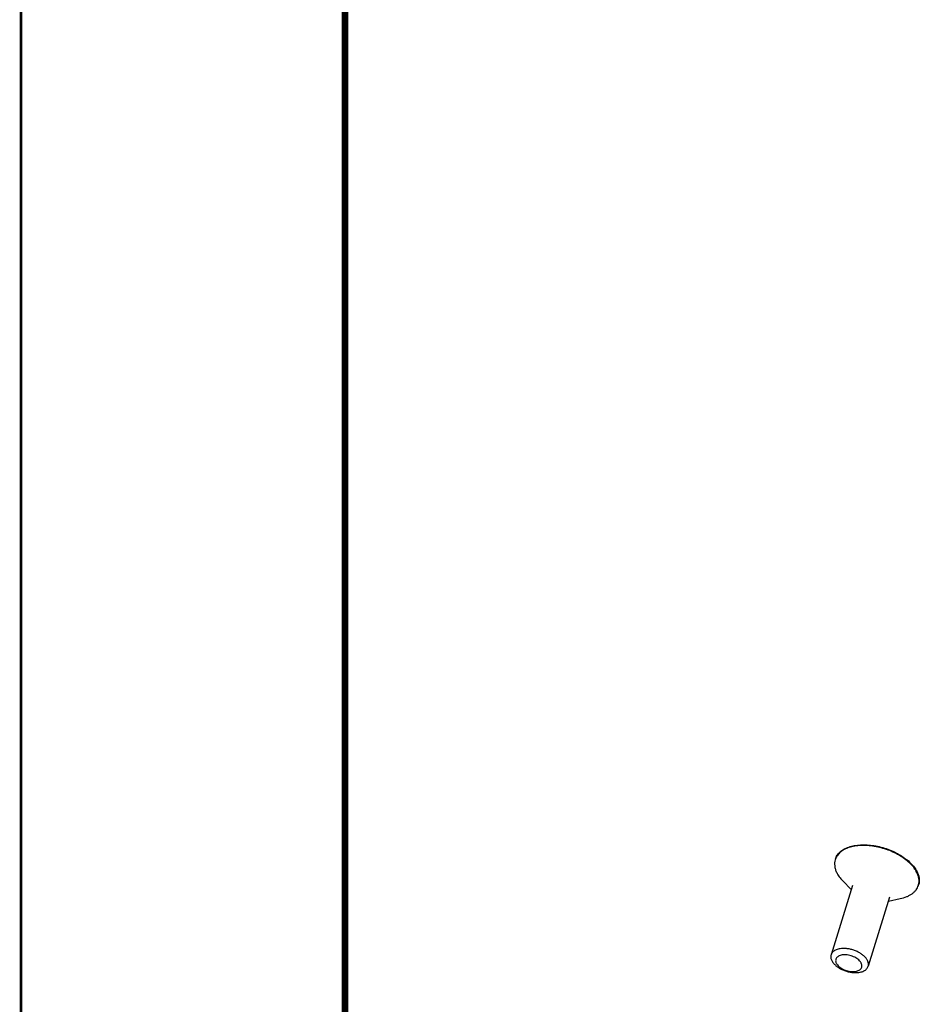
# Model space of a CAD drawing. Header units: millimetres. Extents: x 0 to 1782, y 0 to 1260.
# Tile 32 of 94: x 0 to 208, y 661 to 889. Entities that reach past the tile are written whole.
import ezdxf

# ---------------------------------------------------------------- set-up
doc = ezdxf.new("R2010")
doc.units = ezdxf.units.MM
doc.header["$LTSCALE"] = 98.01
doc.layers.add('12_DXF_CONTINUOUS_LINE', color=7, linetype='CONTINUOUS')
doc.layers.add('G1000总_DXF_FORMAT', color=7, linetype='CONTINUOUS')

msp = doc.modelspace()

# ---------------------------------------------------------------- linework, layer by layer
at = {"layer": '12_DXF_CONTINUOUS_LINE', "color": 7, "linetype": 'Continuous'}
for p, q in [((192.19, 687.18), (190.23, 689.2)), ((192.47, 688.09), (187.52, 672.07)), ((201.07, 685.43), (196.12, 669.42)), ((200.79, 684.53), (203.54, 685.09))]:
    msp.add_line(p, q, dxfattribs=at)
for centre, start, end in [((191.65, 693.13), 160.1182, 162.8265), ((204.59, 689.13), 342.8277, 345.5389)]:
    msp.add_arc(centre, 3.31, start, end, dxfattribs=at)
for points, knots in [([(188.53, 694.25), (188.63, 694.56), (188.92, 695.16), (189.6, 695.94), (190.52, 696.57), (191.64, 697.06), (192.93, 697.39), (194.36, 697.55), (195.89, 697.55), (197.48, 697.38), (199.08, 697.04), (200.67, 696.55), (202.18, 695.92), (203.59, 695.16), (204.86, 694.3), (205.94, 693.36), (206.82, 692.36), (207.27, 691.64), (207.45, 691.28)], [0, 0, 0, 0, 0.043116, 0.088505, 0.137906, 0.192302, 0.25196, 0.316582, 0.385449, 0.457544, 0.531651, 0.606436, 0.680532, 0.752606, 0.821443, 0.886029, 0.945644, 1, 1, 1, 1]), ([(207.4, 691.13), (207.23, 691.49), (206.78, 692.2), (205.92, 693.19), (204.85, 694.13), (203.6, 694.98), (202.21, 695.73), (200.72, 696.37), (199.15, 696.86), (197.56, 697.21), (195.98, 697.39), (194.46, 697.41), (193.04, 697.27), (191.74, 696.96), (190.61, 696.5), (189.68, 695.89), (188.96, 695.14), (188.65, 694.55), (188.54, 694.25)], [0, 0, 0, 0, 0.054151, 0.113493, 0.177749, 0.246225, 0.317942, 0.391717, 0.466256, 0.540221, 0.612307, 0.681311, 0.746218, 0.806289, 0.861177, 0.911065, 0.956807, 1, 1, 1, 1]), ([(188.49, 694.1), (188.42, 693.88), (188.32, 693.4), (188.34, 692.65), (188.51, 691.88), (188.71, 691.38), (188.83, 691.13)], [0, 0, 0, 0, 0.233699, 0.474466, 0.728426, 1, 1, 1, 1]), ([(188.83, 691.13), (189, 690.79), (189.42, 690.1), (189.94, 689.5), (190.23, 689.2)], [0, 0, 0, 0, 0.478016, 1, 1, 1, 1]), ([(207.79, 688.3), (207.85, 688.52), (207.92, 688.98), (207.88, 689.69), (207.71, 690.42), (207.52, 690.89), (207.4, 691.13)], [0, 0, 0, 0, 0.233561, 0.474802, 0.729024, 1, 1, 1, 1]), ([(207.45, 691.28), (207.57, 691.03), (207.77, 690.53), (207.94, 689.76), (207.96, 689.01), (207.87, 688.53), (207.79, 688.3)], [0, 0, 0, 0, 0.271574, 0.525534, 0.766302, 1, 1, 1, 1]), ([(203.54, 685.09), (204.06, 685.19), (204.81, 685.41), (205.71, 685.84), (206.3, 686.2), (206.8, 686.62), (207.22, 687.09), (207.54, 687.6), (207.69, 687.97), (207.75, 688.15)], [0, 0, 0, 0, 0.291275, 0.425073, 0.551188, 0.670352, 0.783741, 0.892965, 1, 1, 1, 1]), ([(190.45, 673.54), (190.09, 673.54), (189.43, 673.49), (188.66, 673.24), (188.16, 672.95), (187.87, 672.7), (187.65, 672.4), (187.55, 672.19), (187.52, 672.07)], [0, 0, 0, 0, 0.303145, 0.568678, 0.687089, 0.79692, 0.900233, 1, 1, 1, 1]), ([(195.96, 670.75), (195.87, 670.94), (195.62, 671.32), (195.12, 671.85), (194.5, 672.32), (193.78, 672.74), (192.98, 673.09), (192.14, 673.35), (191.29, 673.5), (190.73, 673.54), (190.45, 673.54)], [0, 0, 0, 0, 0.10026, 0.211877, 0.333777, 0.463722, 0.598744, 0.735456, 0.870328, 1, 1, 1, 1]), ([(187.52, 672.07), (187.49, 671.97), (187.45, 671.76), (187.46, 671.3), (187.57, 670.96), (187.67, 670.75)], [0, 0, 0, 0, 0.234143, 0.475354, 1, 1, 1, 1]), ([(187.67, 670.75), (187.77, 670.55), (188.02, 670.17), (188.52, 669.65), (189.14, 669.17), (189.86, 668.75), (190.66, 668.4), (191.49, 668.15), (192.34, 667.99), (192.91, 667.95), (193.19, 667.95)], [0, 0, 0, 0, 0.10026, 0.211877, 0.333777, 0.463722, 0.598744, 0.735456, 0.870328, 1, 1, 1, 1]), ([(190.67, 672.08), (190.49, 672.08), (190.14, 672.06), (189.65, 671.95), (189.23, 671.77), (188.9, 671.53), (188.68, 671.23), (188.57, 670.87), (188.59, 670.49), (188.71, 670.18), (188.85, 669.93), (189.03, 669.67), (189.33, 669.36), (189.76, 669.03), (190.26, 668.74), (190.82, 668.5), (191.59, 668.26), (192.19, 668.18), (192.58, 668.18)], [0, 0, 0, 0, 0.069377, 0.132847, 0.18982, 0.240665, 0.286999, 0.33169, 0.378161, 0.429236, 0.457084, 0.486556, 0.550286, 0.619884, 0.694077, 0.771167, 0.849223, 1, 1, 1, 1]), ([(192.58, 668.18), (192.77, 668.18), (193.12, 668.2), (193.61, 668.31), (194.02, 668.49), (194.35, 668.73), (194.58, 669.03), (194.68, 669.39), (194.66, 669.76), (194.55, 670.08), (194.41, 670.33), (194.22, 670.58), (193.93, 670.9), (193.5, 671.23), (192.99, 671.52), (192.44, 671.76), (191.67, 672), (191.07, 672.08), (190.67, 672.08)], [0, 0, 0, 0, 0.069377, 0.132847, 0.18982, 0.240665, 0.286999, 0.33169, 0.378161, 0.429236, 0.457084, 0.486556, 0.550286, 0.619884, 0.694077, 0.771167, 0.849223, 1, 1, 1, 1]), ([(196.12, 669.42), (196.15, 669.52), (196.19, 669.73), (196.18, 670.19), (196.07, 670.53), (195.96, 670.75)], [0, 0, 0, 0, 0.234143, 0.475354, 1, 1, 1, 1]), ([(193.19, 667.95), (193.54, 667.95), (194.21, 668), (194.98, 668.25), (195.47, 668.54), (195.77, 668.8), (195.99, 669.09), (196.08, 669.31), (196.12, 669.42)], [0, 0, 0, 0, 0.303145, 0.568678, 0.687089, 0.79692, 0.900233, 1, 1, 1, 1])]:
    msp.add_open_spline(points, degree=3, knots=knots, dxfattribs=at)
at = {"layer": 'G1000总_DXF_FORMAT', "color": 1, "linetype": 'Continuous', "const_width": 0.6}
msp.add_lwpolyline([(0, 0), (0, 1260)], dxfattribs=at)
at = {"layer": 'G1000总_DXF_FORMAT', "color": 7, "linetype": 'Continuous', "const_width": 1.5}
msp.add_lwpolyline([(75, 1245.45), (75, 14.25)], dxfattribs=at)

doc.saveas('drawing.dxf')
